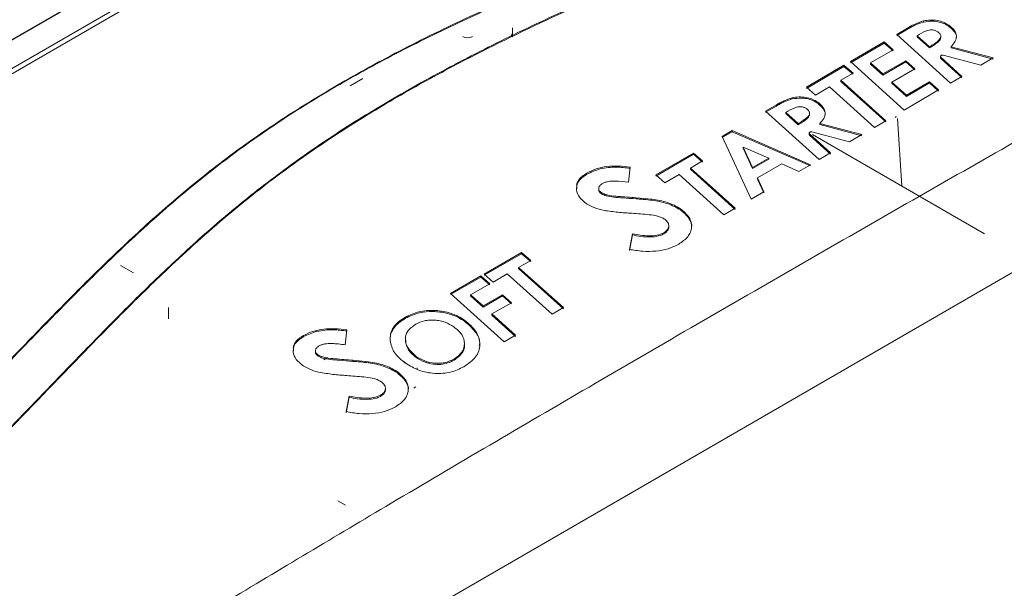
# Model space of a CAD drawing. Header units: millimetres. Extents: x 0 to 2100, y 0 to 1485.
# Tile 108 of 118: x 1598 to 1775, y 1200 to 1302. Entities that reach past the tile are written whole.
import ezdxf

# ---------------------------------------------------------------- set-up
doc = ezdxf.new("R2010")
doc.units = ezdxf.units.MM
doc.header["$LTSCALE"] = 5

msp = doc.modelspace()

# ---------------------------------------------------------------- linework, layer by layer
at = {"color": 7, "linetype": 'Continuous', "lineweight": 15}
for p, q in [((1588.313, 1293.748), (1710.009, 1364.001)), ((1710.027, 1363.913), (1588.331, 1293.66)), ((1588.426, 1288.625), (1711.348, 1359.586)), ((1711.783, 1358.913), (1588.861, 1287.952)), ((1760.023, 1301.607), (1760.023, 1301.402)), ((1686.122, 1300.371), (1686.122, 1298.77)), ((1757.167, 1300.33), (1755.218, 1299.187)), ((1755.218, 1298.982), (1757.167, 1300.125)), ((1757.167, 1300.33), (1757.167, 1300.125)), ((1764.604, 1300.829), (1764.604, 1300.624)), ((1677.172, 1298.813), (1677.164, 1298.809)), ((1677.164, 1298.809), (1677.426, 1298.693)), ((1677.172, 1298.813), (1677.172, 1298.806)), ((1677.426, 1298.693), (1677.73, 1298.621)), ((1677.73, 1298.621), (1678.056, 1298.596)), ((1678.056, 1298.596), (1678.382, 1298.621)), ((1678.382, 1298.621), (1678.686, 1298.693)), ((1678.686, 1298.693), (1678.947, 1298.809)), ((1752.924, 1297.843), (1746.871, 1294.299)), ((1754.559, 1296.433), (1752.924, 1297.843)), ((1752.924, 1297.843), (1752.924, 1297.638)), ((1755.218, 1299.187), (1764.869, 1290.447)), ((1761.089, 1296.959), (1758.861, 1298.954)), ((1758.861, 1298.954), (1758.861, 1298.749)), ((1758.861, 1298.749), (1761.089, 1296.754)), ((1763.138, 1298.637), (1763.138, 1299.007)), ((1746.871, 1294.094), (1752.924, 1297.638)), ((1750.514, 1294.064), (1754.559, 1296.433)), ((1752.924, 1297.638), (1754.559, 1296.228)), ((1761.089, 1296.959), (1761.089, 1296.754)), ((1772.568, 1294.946), (1764.981, 1296.973)), ((1764.981, 1296.973), (1764.981, 1296.768)), ((1764.981, 1296.768), (1772.568, 1294.74)), ((1746.871, 1294.299), (1756.522, 1285.577)), ((1756.823, 1294.461), (1752.74, 1292.072)), ((1752.74, 1291.866), (1756.823, 1294.256)), ((1758.456, 1293.02), (1756.823, 1294.461)), ((1756.823, 1294.461), (1756.823, 1294.256)), ((1756.823, 1294.256), (1758.456, 1292.815)), ((1763.079, 1295.235), (1763.079, 1295.029)), ((1766.902, 1291.634), (1763.154, 1295.085)), ((1763.154, 1295.085), (1763.154, 1294.88)), ((1763.154, 1294.88), (1766.902, 1291.428)), ((1763.567, 1295.437), (1770.317, 1293.63)), ((1770.317, 1293.63), (1772.568, 1294.946)), ((1745.728, 1293.63), (1738.964, 1289.678)), ((1738.964, 1289.473), (1745.728, 1293.426)), ((1747.356, 1292.218), (1745.728, 1293.63)), ((1745.728, 1293.63), (1745.728, 1293.426)), ((1745.728, 1293.426), (1747.356, 1292.013)), ((1752.74, 1292.072), (1750.514, 1294.064)), ((1750.514, 1294.064), (1750.514, 1293.859)), ((1750.514, 1293.859), (1752.74, 1291.866)), ((1754.347, 1290.618), (1758.456, 1293.02)), ((1656.927, 1289.933), (1659.225, 1291.26)), ((1745.171, 1290.94), (1747.356, 1292.218)), ((1753.228, 1283.658), (1745.171, 1290.94)), ((1745.171, 1290.94), (1745.171, 1290.735)), ((1745.171, 1290.735), (1753.228, 1283.452)), ((1752.74, 1292.072), (1752.74, 1291.866)), ((1764.869, 1290.447), (1766.902, 1291.634)), ((1738.964, 1289.678), (1740.577, 1288.257)), ((1740.577, 1288.257), (1743.138, 1289.752)), ((1743.138, 1289.752), (1751.197, 1282.475)), ((1756.947, 1288.247), (1754.347, 1290.618)), ((1754.347, 1290.618), (1754.347, 1290.413)), ((1754.347, 1290.413), (1756.947, 1288.041)), ((1756.522, 1285.577), (1762.733, 1289.2)), ((1761.098, 1290.671), (1756.947, 1288.247)), ((1756.947, 1288.041), (1761.098, 1290.465)), ((1762.733, 1289.2), (1761.098, 1290.671)), ((1761.098, 1290.671), (1761.098, 1290.465)), ((1761.098, 1290.465), (1762.733, 1288.994)), ((1736.421, 1287.796), (1736.421, 1287.592)), ((1756.947, 1288.247), (1756.947, 1288.041)), ((1484.339, 1088.028), (1826.256, 1285.412)), ((1733.565, 1286.527), (1731.616, 1285.391)), ((1731.616, 1285.186), (1733.565, 1286.322)), ((1731.616, 1285.391), (1741.267, 1276.699)), ((1733.565, 1286.527), (1733.565, 1286.322)), ((1741.002, 1287.017), (1741.002, 1286.812)), ((1737.487, 1283.168), (1735.259, 1285.154)), ((1735.259, 1285.154), (1735.259, 1284.949)), ((1735.259, 1284.949), (1737.487, 1282.963)), ((1739.536, 1284.836), (1739.536, 1285.201)), ((1751.197, 1282.475), (1753.228, 1283.658)), ((1755.332, 1284.059), (1756.133, 1271.956)), ((1725.61, 1281.893), (1723.842, 1280.865)), ((1739.684, 1275.779), (1725.61, 1281.893)), ((1725.61, 1281.893), (1725.61, 1281.688)), ((1737.487, 1283.168), (1737.487, 1282.963)), ((1748.966, 1281.177), (1741.379, 1283.183)), ((1741.379, 1283.183), (1741.379, 1282.978)), ((1741.379, 1282.978), (1748.966, 1280.971)), ((1723.842, 1280.66), (1725.61, 1281.688)), ((1723.842, 1280.865), (1729.034, 1269.598)), ((1725.61, 1281.688), (1739.684, 1275.573)), ((1739.477, 1281.454), (1739.477, 1281.249)), ((1743.3, 1277.88), (1739.552, 1281.305)), ((1739.552, 1281.305), (1739.552, 1281.1)), ((1739.552, 1281.1), (1743.3, 1277.675)), ((1739.965, 1281.655), (1746.716, 1279.867)), ((1771.008, 1263.369), (1740.072, 1281.228)), ((1746.716, 1279.867), (1748.966, 1281.177)), ((1729.304, 1275.29), (1727.613, 1278.953)), ((1727.613, 1278.953), (1732.194, 1276.969)), ((1727.613, 1278.953), (1727.613, 1278.748)), ((1727.613, 1278.748), (1729.304, 1275.085)), ((1718.672, 1277.86), (1711.908, 1273.935)), ((1711.908, 1273.73), (1718.672, 1277.655)), ((1720.3, 1276.451), (1718.672, 1277.86)), ((1718.672, 1277.86), (1718.672, 1277.655)), ((1718.672, 1277.655), (1720.3, 1276.246)), ((1732.194, 1276.969), (1729.304, 1275.29)), ((1729.304, 1275.085), (1732.194, 1276.764)), ((1732.194, 1276.969), (1732.194, 1276.764)), ((1741.267, 1276.699), (1743.3, 1277.88)), ((1706.992, 1272.629), (1707.293, 1275.348)), ((1718.115, 1275.183), (1720.3, 1276.451)), ((1726.172, 1267.939), (1718.115, 1275.183)), ((1718.115, 1275.183), (1718.115, 1274.978)), ((1718.115, 1274.978), (1726.172, 1267.734)), ((1729.304, 1275.29), (1729.304, 1275.085)), ((1730.168, 1273.399), (1734.544, 1275.94)), ((1734.544, 1275.94), (1737.611, 1274.575)), ((1737.611, 1274.575), (1739.684, 1275.779)), ((1699.511, 1274.28), (1699.511, 1274.076)), ((1711.908, 1273.935), (1713.521, 1272.518)), ((1713.521, 1272.518), (1716.082, 1274.003)), ((1716.082, 1274.003), (1724.141, 1266.763)), ((1731.301, 1270.913), (1730.168, 1273.399)), ((1730.168, 1273.399), (1730.168, 1273.193)), ((1730.168, 1273.193), (1731.301, 1270.707)), ((1697.622, 1271.67), (1697.615, 1271.247)), ((1701.633, 1271.604), (1701.633, 1271.296)), ((1702.102, 1270.754), (1702.102, 1270.55)), ((1711.182, 1269.597), (1708.362, 1269.847)), ((1708.362, 1269.847), (1708.362, 1269.643)), ((1711.182, 1269.597), (1711.182, 1269.392)), ((1729.034, 1269.598), (1731.301, 1270.913)), ((1716.319, 1267.867), (1716.319, 1267.662)), ((1724.141, 1266.763), (1726.172, 1267.939)), ((1714.222, 1264.607), (1714.222, 1264.812)), ((1707.67, 1263.362), (1707.137, 1260.559)), ((1707.137, 1260.354), (1707.67, 1263.157)), ((1707.67, 1263.362), (1707.67, 1263.157)), ((1713.347, 1263.561), (1713.347, 1263.356)), ((1687.769, 1259.999), (1681.005, 1256.118)), ((1681.005, 1255.913), (1687.769, 1259.794)), ((1689.397, 1258.592), (1687.769, 1259.999)), ((1687.769, 1259.999), (1687.769, 1259.794)), ((1687.769, 1259.794), (1689.397, 1258.387)), ((1617.948, 1256.333), (1615.65, 1257.659)), ((1687.212, 1257.337), (1689.397, 1258.592)), ((1695.269, 1250.1), (1687.212, 1257.337)), ((1687.212, 1257.337), (1687.212, 1257.132)), ((1687.212, 1257.132), (1695.269, 1249.895)), ((1680.43, 1255.789), (1674.952, 1252.655)), ((1674.952, 1252.45), (1680.43, 1255.584)), ((1682.056, 1254.38), (1680.43, 1255.789)), ((1680.43, 1255.789), (1680.43, 1255.584)), ((1680.43, 1255.584), (1682.056, 1254.176)), ((1681.005, 1256.118), (1682.618, 1254.703)), ((1682.618, 1254.703), (1685.179, 1256.171)), ((1685.179, 1256.171), (1693.238, 1248.934)), ((1678.595, 1252.4), (1682.056, 1254.38)), ((1674.952, 1252.655), (1684.603, 1243.983)), ((1680.821, 1250.418), (1678.595, 1252.4)), ((1678.595, 1252.4), (1678.595, 1252.195)), ((1678.595, 1252.195), (1680.821, 1250.213)), ((1684.309, 1252.415), (1680.821, 1250.418)), ((1680.821, 1250.213), (1684.309, 1252.21)), ((1685.934, 1250.981), (1684.309, 1252.415)), ((1684.309, 1252.415), (1684.309, 1252.21)), ((1684.309, 1252.21), (1685.934, 1250.776)), ((1624.268, 1248.092), (1624.268, 1250.133)), ((1680.821, 1250.418), (1680.821, 1250.213)), ((1682.431, 1248.975), (1685.934, 1250.981)), ((1693.238, 1248.934), (1695.269, 1250.1)), ((1666.891, 1248.415), (1666.891, 1248.21)), ((1686.636, 1245.148), (1682.431, 1248.975)), ((1682.431, 1248.975), (1682.431, 1248.77)), ((1682.431, 1248.77), (1686.636, 1244.942)), ((1677.498, 1247.86), (1677.498, 1247.655)), ((1648.565, 1245.105), (1648.565, 1244.9)), ((1656.047, 1243.423), (1656.347, 1246.115)), ((1684.603, 1243.983), (1686.636, 1245.148)), ((1666.855, 1244.484), (1666.855, 1244.277)), ((1677.482, 1243.422), (1677.482, 1243.627)), ((1646.676, 1242.534), (1646.67, 1242.115)), ((1650.687, 1242.432), (1650.687, 1242.137)), ((1651.156, 1241.599), (1651.156, 1241.394)), ((1652.845, 1241.125), (1652.171, 1240.736)), ((1668.824, 1241.325), (1668.824, 1241.12)), ((1660.236, 1240.384), (1657.416, 1240.654)), ((1657.416, 1240.654), (1657.416, 1240.449)), ((1660.236, 1240.384), (1660.236, 1240.179)), ((1666.633, 1240.377), (1666.633, 1240.105)), ((1675.604, 1240.864), (1675.604, 1240.659)), ((1665.373, 1238.623), (1665.373, 1238.417)), ((1668.975, 1239.263), (1668.975, 1239.031)), ((1668.71, 1235.844), (1668.357, 1235.64)), ((1656.725, 1234.209), (1656.192, 1231.417)), ((1656.725, 1234.209), (1656.725, 1234.004)), ((1662.401, 1234.356), (1662.401, 1234.15)), ((1663.277, 1235.391), (1663.277, 1235.597)), ((1656.192, 1231.212), (1656.725, 1234.004)), ((1656.115, 1214.615), (1654.718, 1215.421))]:
    msp.add_line(p, q, dxfattribs=at)
at = {"color": 7, "linetype": 'Continuous', "lineweight": 15, "flags": 128}
msp.add_lwpolyline([(1686.131, 1298.765), (1685.995, 1298.882), (1685.948, 1299.02), (1685.995, 1299.158), (1686.122, 1299.27)], dxfattribs=at)
at = {"color": 7, "linetype": 'Continuous', "lineweight": 15}
msp.add_ellipse((1754.973, 1283.759), major_axis=(0.202, 0.592), ratio=0.5025309, start_param=6.255667, end_param=6.9677046, dxfattribs=at)
for points, knots in [([(1413.666, 1147.244), (1424.425, 1150.242), (1442.019, 1155.145), (1466.019, 1162.449), (1484.298, 1168.539), (1500.647, 1174.626), (1515.069, 1180.654), (1528.818, 1187.19), (1541.699, 1194.262), (1553.375, 1201.854), (1563.785, 1209.907), (1573.297, 1218.22), (1582.194, 1226.769), (1590.711, 1235.45), (1598.892, 1243.958), (1606.943, 1252.222), (1615.027, 1260.194), (1623.563, 1268.004), (1632.819, 1275.672), (1643.102, 1283.047), (1654.412, 1290.07), (1666.471, 1296.667), (1680.64, 1303.539), (1697.023, 1310.561), (1715.597, 1317.703), (1734.653, 1324.429), (1754.002, 1330.877), (1766.989, 1335.087), (1773.479, 1337.19)], [0, 0, 0, 0, 0.0718853, 0.1175656, 0.1632378, 0.1988484, 0.2345954, 0.2703273, 0.3059544, 0.341464, 0.3760229, 0.4106154, 0.4452777, 0.4799721, 0.5146167, 0.5467089, 0.5788177, 0.6108984, 0.6429522, 0.676192, 0.7095055, 0.74284, 0.7761085, 0.8208156, 0.8655585, 0.9103692, 0.9552105, 1, 1, 1, 1]), ([(1773.625, 1336.806), (1765.536, 1334.215), (1749.355, 1329.031), (1725.311, 1320.962), (1705.705, 1313.763), (1690.467, 1307.578), (1678.858, 1302.49), (1667.198, 1296.885), (1655.6, 1290.666), (1644.589, 1283.938), (1634.358, 1276.675), (1624.811, 1268.941), (1615.915, 1260.858), (1607.434, 1252.536), (1598.43, 1243.31), (1588.76, 1233.243), (1578.009, 1222.458), (1568.398, 1213.672), (1560.075, 1206.867), (1553.45, 1201.899), (1546.4, 1197.118), (1538.886, 1192.539), (1530.934, 1188.18), (1522.552, 1183.987), (1513.8, 1179.97), (1501.645, 1174.83), (1485.811, 1168.857), (1466.136, 1162.251), (1450.07, 1157.319), (1432.627, 1152.184), (1421.868, 1149.149), (1413.796, 1146.872)], [0, 0, 0, 0, 0.05581642, 0.11164525, 0.16762674, 0.19571501, 0.22380134, 0.25536653, 0.28702197, 0.31903305, 0.35178374, 0.38454165, 0.41798199, 0.45157345, 0.48518049, 0.5283673, 0.57155981, 0.61486749, 0.63661618, 0.6583628, 0.68019045, 0.70201724, 0.72407001, 0.74612445, 0.76871519, 0.79130699, 0.83672604, 0.88237703, 0.92810612, 0.94605834, 1, 1, 1, 1]), ([(1414.241, 1144.13), (1425.206, 1146.831), (1443.415, 1151.317), (1468.503, 1158.109), (1488.857, 1164.236), (1504.913, 1169.748), (1516.854, 1174.366), (1525.646, 1178.069), (1534.208, 1182.019), (1542.52, 1186.248), (1550.437, 1190.757), (1558.887, 1196.168), (1567.618, 1202.561), (1576.524, 1209.964), (1586.271, 1218.918), (1596.746, 1229.431), (1606.915, 1240.061), (1615.963, 1249.321), (1623.935, 1257.145), (1632.323, 1264.774), (1641.306, 1272.167), (1651.086, 1279.262), (1661.793, 1286.091), (1673.335, 1292.608), (1685.606, 1298.871), (1698.382, 1304.834), (1712.143, 1310.783), (1726.818, 1316.717), (1747.536, 1324.666), (1763.368, 1330.394), (1773.927, 1334.214)], [0, 0, 0, 0, 0.0717796, 0.1192066, 0.1667053, 0.2098058, 0.2314603, 0.2531138, 0.2752237, 0.2973317, 0.3196878, 0.3420444, 0.37315, 0.4043802, 0.4358437, 0.4832311, 0.5306265, 0.5622643, 0.5939111, 0.6251137, 0.6563104, 0.6878694, 0.7194283, 0.7521187, 0.7848135, 0.8177868, 0.850763, 0.8880286, 0.9253215, 1, 1, 1, 1]), ([(1774.085, 1333.833), (1763.537, 1330.061), (1747.71, 1324.403), (1726.974, 1316.521), (1710.78, 1310.017), (1694.142, 1302.783), (1679.154, 1295.514), (1666.607, 1288.71), (1656.309, 1282.524), (1645.58, 1275.27), (1634.78, 1266.802), (1624.797, 1257.81), (1616.106, 1249.291), (1605.803, 1238.744), (1595.694, 1228.139), (1585.115, 1217.692), (1576.746, 1209.992), (1567.748, 1202.505), (1558.27, 1195.554), (1548.226, 1189.261), (1537.787, 1183.604), (1526.602, 1178.291), (1514.746, 1173.325), (1502.315, 1168.671), (1486.987, 1163.478), (1468.618, 1157.91), (1443.541, 1151.05), (1425.322, 1146.495), (1414.36, 1143.755)], [0, 0, 0, 0, 0.0745622, 0.1118812, 0.1491975, 0.1931104, 0.2370136, 0.2667684, 0.2965395, 0.3262816, 0.3660083, 0.4059114, 0.4374187, 0.4689286, 0.5319696, 0.5634327, 0.5948912, 0.6265819, 0.6582626, 0.6869038, 0.715586, 0.7442408, 0.7738976, 0.8035792, 0.8332496, 0.8806839, 0.9282105, 1, 1, 1, 1]), ([(1760.023, 1301.607), (1759.502, 1301.434), (1758.457, 1301.088), (1757.598, 1300.583), (1757.167, 1300.33)], [0, 0, 0, 0, 0.4990996, 1, 1, 1, 1]), ([(1757.167, 1300.125), (1757.386, 1300.25), (1757.824, 1300.498), (1758.72, 1300.976), (1759.504, 1301.233), (1760.023, 1301.402)], [0, 0, 0, 0, 0.2520715, 0.5041921, 1, 1, 1, 1]), ([(1764.604, 1300.829), (1764.288, 1301.017), (1763.661, 1301.392), (1762.477, 1301.731), (1761.213, 1301.795), (1760.421, 1301.67), (1760.023, 1301.607)], [0, 0, 0, 0, 0.250967, 0.4993548, 0.7482798, 1, 1, 1, 1]), ([(1760.023, 1301.402), (1760.566, 1301.483), (1761.502, 1301.621), (1762.894, 1301.437), (1763.882, 1301.07), (1764.394, 1300.753), (1764.604, 1300.624)], [0, 0, 0, 0, 0.3392359, 0.5846583, 0.8296836, 1, 1, 1, 1]), ([(1758.861, 1298.954), (1759.384, 1299.276), (1760.037, 1299.679), (1761.025, 1299.985), (1761.498, 1300.015), (1761.868, 1299.963), (1762.225, 1299.866), (1762.439, 1299.737), (1762.582, 1299.651)], [0, 0, 0, 0, 0.5011606, 0.6259504, 0.750066, 0.8125609, 0.8749, 1, 1, 1, 1]), ([(1762.582, 1299.651), (1762.72, 1299.538), (1762.927, 1299.369), (1763.09, 1299.105), (1763.167, 1298.831), (1763.077, 1298.486), (1762.469, 1297.779), (1761.702, 1297.323), (1761.089, 1296.959)], [0, 0, 0, 0, 0.1248528, 0.1866773, 0.2488707, 0.373243, 0.499189, 1, 1, 1, 1]), ([(1764.981, 1296.973), (1765.246, 1297.266), (1765.775, 1297.85), (1766.04, 1298.892), (1765.662, 1299.968), (1764.957, 1300.541), (1764.604, 1300.829)], [0, 0, 0, 0, 0.2494763, 0.499323, 0.7493073, 1, 1, 1, 1]), ([(1764.604, 1300.624), (1764.996, 1300.286), (1765.673, 1299.703), (1765.995, 1298.937), (1765.922, 1298.617), (1765.915, 1298.586)], [0, 0, 0, 0, 0.5542116, 0.9571064, 1, 1, 1, 1]), ([(1482.12, 1110.083), (1492.074, 1115.65), (1512.214, 1126.913), (1542.908, 1143.882), (1573.954, 1161.202), (1604.445, 1179.073), (1634.39, 1197.127), (1666.088, 1216.083), (1700.113, 1236.015), (1736.353, 1256.984), (1772.74, 1277.807), (1796.983, 1291.515), (1809.009, 1298.315)], [0, 0, 0, 0, 0.0902204, 0.18253, 0.277185, 0.3715333, 0.4645307, 0.5572065, 0.6670157, 0.7792147, 0.8904781, 1, 1, 1, 1]), ([(1761.089, 1296.754), (1761.407, 1296.945), (1761.999, 1297.301), (1762.672, 1297.82), (1763.082, 1298.262), (1763.118, 1298.532), (1763.133, 1298.637)], [0, 0, 0, 0, 0.3583228, 0.6665193, 0.8689291, 1, 1, 1, 1]), ([(1763.567, 1295.437), (1763.526, 1295.445), (1763.443, 1295.461), (1763.317, 1295.45), (1763.207, 1295.415), (1763.124, 1295.357), (1763.079, 1295.282), (1763.076, 1295.201), (1763.107, 1295.133), (1763.143, 1295.097), (1763.154, 1295.085)], [0, 0, 0, 0, 0.1336863, 0.267395, 0.4005686, 0.5332523, 0.6659016, 0.7989814, 0.9327738, 1, 1, 1, 1]), ([(1763.081, 1295.03), (1763.083, 1295.005), (1763.088, 1294.952), (1763.132, 1294.905), (1763.154, 1294.88)], [0, 0, 0, 0, 0.4752513, 1, 1, 1, 1]), ([(1736.421, 1287.796), (1735.9, 1287.625), (1734.855, 1287.281), (1733.996, 1286.779), (1733.565, 1286.527)], [0, 0, 0, 0, 0.49910002, 1, 1, 1, 1]), ([(1733.565, 1286.322), (1733.784, 1286.446), (1734.222, 1286.694), (1735.118, 1287.169), (1735.902, 1287.423), (1736.421, 1287.592)], [0, 0, 0, 0, 0.25207054, 0.50419013, 1, 1, 1, 1]), ([(1741.002, 1287.017), (1740.686, 1287.205), (1740.059, 1287.579), (1738.875, 1287.917), (1737.611, 1287.982), (1736.819, 1287.859), (1736.421, 1287.796)], [0, 0, 0, 0, 0.2509653, 0.4993529, 0.7482788, 1, 1, 1, 1]), ([(1736.421, 1287.592), (1736.964, 1287.671), (1737.899, 1287.807), (1739.292, 1287.623), (1740.281, 1287.257), (1740.792, 1286.941), (1741.002, 1286.812)], [0, 0, 0, 0, 0.3392213, 0.5847206, 0.8298239, 1, 1, 1, 1]), ([(1735.259, 1285.154), (1735.782, 1285.475), (1736.435, 1285.876), (1737.423, 1286.18), (1737.896, 1286.21), (1738.266, 1286.158), (1738.623, 1286.061), (1738.837, 1285.932), (1738.98, 1285.847)], [0, 0, 0, 0, 0.5011617, 0.6259518, 0.750068, 0.8125625, 0.8749013, 1, 1, 1, 1]), ([(1738.98, 1285.847), (1739.119, 1285.734), (1739.325, 1285.566), (1739.488, 1285.303), (1739.566, 1285.03), (1739.475, 1284.687), (1738.867, 1283.984), (1738.1, 1283.531), (1737.487, 1283.168)], [0, 0, 0, 0, 0.1248513, 0.1866745, 0.2488677, 0.3732399, 0.4991881, 1, 1, 1, 1]), ([(1741.379, 1283.183), (1741.644, 1283.473), (1742.173, 1284.055), (1742.439, 1285.091), (1742.06, 1286.16), (1741.355, 1286.731), (1741.002, 1287.017)], [0, 0, 0, 0, 0.2494746, 0.499322, 0.7493076, 1, 1, 1, 1]), ([(1741.002, 1286.812), (1741.394, 1286.476), (1742.072, 1285.896), (1742.393, 1285.134), (1742.32, 1284.816), (1742.313, 1284.786)], [0, 0, 0, 0, 0.5544147, 0.9571422, 1, 1, 1, 1]), ([(1737.487, 1282.963), (1737.805, 1283.153), (1738.397, 1283.507), (1739.07, 1284.023), (1739.48, 1284.463), (1739.516, 1284.731), (1739.531, 1284.836)], [0, 0, 0, 0, 0.3583055, 0.6663085, 0.8689104, 1, 1, 1, 1]), ([(1739.965, 1281.655), (1739.924, 1281.663), (1739.841, 1281.679), (1739.715, 1281.668), (1739.605, 1281.633), (1739.522, 1281.575), (1739.477, 1281.501), (1739.474, 1281.42), (1739.505, 1281.353), (1739.541, 1281.317), (1739.552, 1281.305)], [0, 0, 0, 0, 0.1337344, 0.2674896, 0.4007447, 0.5335214, 0.6662334, 0.7993179, 0.9330532, 1, 1, 1, 1]), ([(1739.479, 1281.249), (1739.481, 1281.224), (1739.486, 1281.171), (1739.53, 1281.125), (1739.552, 1281.1)], [0, 0, 0, 0, 0.4755079, 1, 1, 1, 1]), ([(1707.293, 1275.348), (1706.592, 1275.427), (1705.195, 1275.585), (1703.091, 1275.49), (1701.105, 1275.079), (1700.042, 1274.546), (1699.511, 1274.28)], [0, 0, 0, 0, 0.2509663, 0.5000442, 0.7500782, 1, 1, 1, 1]), ([(1699.511, 1274.076), (1700.272, 1274.432), (1701.799, 1275.146), (1704.636, 1275.425), (1706.452, 1275.232), (1707.293, 1275.143)], [0, 0, 0, 0, 0.3477221, 0.6979677, 1, 1, 1, 1]), ([(1699.511, 1274.28), (1699.202, 1274.077), (1698.586, 1273.673), (1697.897, 1272.938), (1697.719, 1272.382), (1697.629, 1272.103)], [0, 0, 0, 0, 0.3349446, 0.6666781, 1, 1, 1, 1]), ([(1697.677, 1271.458), (1697.687, 1271.803), (1697.708, 1272.6), (1698.568, 1273.466), (1699.282, 1273.927), (1699.511, 1274.076)], [0, 0, 0, 0, 0.34005662, 0.78764097, 1, 1, 1, 1]), ([(1697.615, 1271.247), (1697.748, 1270.795), (1698.013, 1269.889), (1698.955, 1269.146), (1699.427, 1268.775)], [0, 0, 0, 0, 0.4997596, 1, 1, 1, 1]), ([(1702.102, 1270.754), (1702.022, 1270.817), (1701.863, 1270.941), (1701.643, 1271.23), (1701.595, 1271.627), (1701.816, 1272.071), (1702.133, 1272.297), (1702.294, 1272.411)], [0, 0, 0, 0, 0.1245675, 0.2489364, 0.4989841, 0.7470956, 1, 1, 1, 1]), ([(1701.636, 1271.297), (1701.651, 1271.166), (1701.68, 1270.915), (1701.935, 1270.677), (1702.08, 1270.566), (1702.102, 1270.55)], [0, 0, 0, 0, 0.4795397, 0.9241816, 1, 1, 1, 1]), ([(1702.294, 1272.411), (1702.454, 1272.485), (1702.773, 1272.631), (1703.528, 1272.805), (1704.958, 1272.886), (1706.179, 1272.731), (1706.992, 1272.629)], [0, 0, 0, 0, 0.1251806, 0.2499815, 0.5000156, 1, 1, 1, 1]), ([(1708.362, 1269.847), (1707.288, 1269.923), (1705.677, 1270.036), (1703.797, 1270.192), (1702.75, 1270.426), (1702.317, 1270.645), (1702.102, 1270.754)], [0, 0, 0, 0, 0.5008137, 0.75100344, 0.87577347, 1, 1, 1, 1]), ([(1702.102, 1270.55), (1702.376, 1270.417), (1703.037, 1270.098), (1704.413, 1269.935), (1706.211, 1269.786), (1707.561, 1269.696), (1708.362, 1269.643)], [0, 0, 0, 0, 0.1543779, 0.3717286, 0.6273084, 1, 1, 1, 1]), ([(1708.362, 1269.643), (1708.598, 1269.628), (1709.069, 1269.598), (1710.011, 1269.524), (1710.714, 1269.444), (1711.182, 1269.392)], [0, 0, 0, 0, 0.2504112, 0.50082853, 1, 1, 1, 1]), ([(1716.319, 1267.867), (1715.561, 1268.288), (1714.042, 1269.131), (1712.136, 1269.441), (1711.182, 1269.597)], [0, 0, 0, 0, 0.4989724, 1, 1, 1, 1]), ([(1699.427, 1268.775), (1699.899, 1268.509), (1700.844, 1267.978), (1702.018, 1267.699), (1702.604, 1267.56)], [0, 0, 0, 0, 0.5006941, 1, 1, 1, 1]), ([(1711.182, 1269.392), (1711.658, 1269.313), (1712.611, 1269.157), (1714.453, 1268.707), (1715.578, 1268.077), (1716.319, 1267.662)], [0, 0, 0, 0, 0.25422127, 0.50894353, 1, 1, 1, 1]), ([(1716.005, 1261.499), (1716.618, 1261.918), (1717.539, 1262.547), (1718.166, 1263.648), (1718.362, 1264.529), (1718.276, 1265.429), (1717.808, 1266.623), (1716.915, 1267.369), (1716.319, 1267.867)], [0, 0, 0, 0, 0.249516, 0.3751988, 0.5003197, 0.6258589, 0.7505898, 1, 1, 1, 1]), ([(1702.604, 1267.56), (1703.434, 1267.439), (1705.096, 1267.195), (1706.778, 1267.093), (1707.62, 1267.042)], [0, 0, 0, 0, 0.4996286, 1, 1, 1, 1]), ([(1707.62, 1267.042), (1708.642, 1266.975), (1710.171, 1266.875), (1711.962, 1266.642), (1712.905, 1266.322), (1713.303, 1266.091), (1713.502, 1265.975)], [0, 0, 0, 0, 0.5007529, 0.7486711, 0.8736036, 1, 1, 1, 1]), ([(1713.502, 1265.975), (1713.723, 1265.786), (1714.056, 1265.503), (1714.214, 1265.051), (1714.241, 1264.601), (1714.036, 1264.044), (1713.577, 1263.722), (1713.347, 1263.561)], [0, 0, 0, 0, 0.2476874, 0.3730414, 0.4986294, 0.7486834, 1, 1, 1, 1]), ([(1716.319, 1267.662), (1716.88, 1267.178), (1717.966, 1266.241), (1718.453, 1265.038), (1718.318, 1264.505), (1718.317, 1264.5)], [0, 0, 0, 0, 0.5145659, 0.9961067, 1, 1, 1, 1]), ([(1713.347, 1263.356), (1713.606, 1263.552), (1714.057, 1263.894), (1714.268, 1264.378), (1714.215, 1264.592), (1714.211, 1264.606)], [0, 0, 0, 0, 0.5560757, 0.9698569, 1, 1, 1, 1]), ([(1713.347, 1263.561), (1712.948, 1263.39), (1712.146, 1263.047), (1710.128, 1262.936), (1708.652, 1263.192), (1707.67, 1263.362)], [0, 0, 0, 0, 0.2492637, 0.5002075, 1, 1, 1, 1]), ([(1707.67, 1263.157), (1708.164, 1263.066), (1709.364, 1262.845), (1711.09, 1262.735), (1712.533, 1262.969), (1713.124, 1263.25), (1713.347, 1263.356)], [0, 0, 0, 0, 0.2534303, 0.6151817, 0.8544421, 1, 1, 1, 1]), ([(1707.137, 1260.559), (1707.923, 1260.434), (1709.496, 1260.182), (1711.895, 1260.187), (1714.178, 1260.598), (1715.395, 1261.199), (1716.005, 1261.499)], [0, 0, 0, 0, 0.2489891, 0.4985893, 0.7486954, 1, 1, 1, 1]), ([(1666.891, 1248.415), (1666.456, 1248.135), (1665.591, 1247.58), (1664.652, 1246.561), (1664.128, 1245.414), (1664.114, 1244.606), (1664.107, 1244.2)], [0, 0, 0, 0, 0.2511992, 0.5001632, 0.7490232, 1, 1, 1, 1]), ([(1664.129, 1244.256), (1664.137, 1244.565), (1664.161, 1245.457), (1664.956, 1246.904), (1666.229, 1247.763), (1666.891, 1248.21)], [0, 0, 0, 0, 0.2029224, 0.5859203, 1, 1, 1, 1]), ([(1677.498, 1247.86), (1676.738, 1248.309), (1675.595, 1248.983), (1673.684, 1249.449), (1672.201, 1249.62), (1670.719, 1249.596), (1668.806, 1249.324), (1667.657, 1248.778), (1666.891, 1248.415)], [0, 0, 0, 0, 0.2488305, 0.3741775, 0.4992343, 0.6245944, 0.7496497, 1, 1, 1, 1]), ([(1666.891, 1248.21), (1667.709, 1248.591), (1669.156, 1249.265), (1671.829, 1249.475), (1674.264, 1249.187), (1676.186, 1248.483), (1677.141, 1247.88), (1677.498, 1247.655)], [0, 0, 0, 0, 0.2654885, 0.4690925, 0.6725479, 0.8777042, 1, 1, 1, 1]), ([(1668.824, 1241.325), (1668.3, 1241.781), (1667.25, 1242.694), (1666.795, 1244.07), (1666.901, 1245.128), (1667.353, 1246.147), (1668.17, 1246.731), (1668.714, 1247.12)], [0, 0, 0, 0, 0.24884066, 0.49865695, 0.62418904, 0.7494391, 1, 1, 1, 1]), ([(1668.714, 1247.12), (1669.205, 1247.354), (1669.945, 1247.707), (1671.183, 1247.879), (1672.151, 1247.881), (1673.112, 1247.744), (1674.338, 1247.401), (1675.072, 1246.953), (1675.561, 1246.655)], [0, 0, 0, 0, 0.2475454, 0.3727915, 0.4982244, 0.6237515, 0.7489978, 1, 1, 1, 1]), ([(1675.561, 1246.655), (1676.103, 1246.206), (1677.184, 1245.309), (1677.619, 1243.651), (1677.228, 1242.03), (1676.146, 1241.253), (1675.604, 1240.864)], [0, 0, 0, 0, 0.2500738, 0.4995852, 0.7496762, 1, 1, 1, 1]), ([(1677.358, 1239.47), (1678.157, 1240.021), (1679.359, 1240.849), (1680.119, 1242.311), (1680.377, 1243.852), (1679.791, 1245.885), (1678.263, 1247.201), (1677.498, 1247.86)], [0, 0, 0, 0, 0.2494443, 0.3749491, 0.5000058, 0.7496342, 1, 1, 1, 1]), ([(1677.498, 1247.655), (1678.174, 1247.072), (1679.528, 1245.905), (1680.35, 1244.288), (1680.177, 1243.443), (1680.146, 1243.288)], [0, 0, 0, 0, 0.4488582, 0.89868852, 1, 1, 1, 1]), ([(1648.565, 1245.105), (1648.256, 1244.906), (1647.64, 1244.51), (1646.952, 1243.787), (1646.773, 1243.237), (1646.683, 1242.962)], [0, 0, 0, 0, 0.3349466, 0.6666802, 1, 1, 1, 1]), ([(1646.732, 1242.321), (1646.741, 1242.662), (1646.763, 1243.451), (1647.623, 1244.303), (1648.336, 1244.755), (1648.565, 1244.9)], [0, 0, 0, 0, 0.3402311, 0.7873844, 1, 1, 1, 1]), ([(1656.347, 1246.115), (1655.646, 1246.199), (1654.25, 1246.364), (1652.146, 1246.282), (1650.16, 1245.886), (1649.097, 1245.365), (1648.565, 1245.105)], [0, 0, 0, 0, 0.2509709, 0.5000498, 0.750087, 1, 1, 1, 1]), ([(1648.565, 1244.9), (1649.327, 1245.248), (1650.855, 1245.947), (1653.691, 1246.207), (1655.507, 1246.004), (1656.347, 1245.911)], [0, 0, 0, 0, 0.3478427, 0.6982029, 1, 1, 1, 1]), ([(1651.156, 1241.599), (1651.076, 1241.661), (1650.918, 1241.786), (1650.698, 1242.073), (1650.649, 1242.466), (1650.87, 1242.905), (1651.188, 1243.127), (1651.348, 1243.239)], [0, 0, 0, 0, 0.1245644, 0.2489316, 0.4989786, 0.7470895, 1, 1, 1, 1]), ([(1651.348, 1243.239), (1651.508, 1243.311), (1651.827, 1243.454), (1652.583, 1243.621), (1654.013, 1243.692), (1655.233, 1243.531), (1656.047, 1243.423)], [0, 0, 0, 0, 0.1251784, 0.2499779, 0.5000054, 1, 1, 1, 1]), ([(1664.107, 1244.2), (1664.275, 1243.454), (1664.612, 1241.961), (1666.15, 1240.722), (1666.92, 1240.102)], [0, 0, 0, 0, 0.4995096, 1, 1, 1, 1]), ([(1666.912, 1244.28), (1666.927, 1243.959), (1666.966, 1243.18), (1667.654, 1242.067), (1668.474, 1241.403), (1668.824, 1241.12)], [0, 0, 0, 0, 0.2853139, 0.6949857, 1, 1, 1, 1]), ([(1675.604, 1240.659), (1676.148, 1241.065), (1677.161, 1241.823), (1677.591, 1242.9), (1677.473, 1243.402), (1677.469, 1243.421)], [0, 0, 0, 0, 0.5270559, 0.9825214, 1, 1, 1, 1]), ([(1646.67, 1242.115), (1646.802, 1241.666), (1647.068, 1240.768), (1648.01, 1240.027), (1648.481, 1239.656)], [0, 0, 0, 0, 0.499757, 1, 1, 1, 1]), ([(1650.69, 1242.137), (1650.705, 1242.008), (1650.734, 1241.759), (1650.989, 1241.522), (1651.134, 1241.41), (1651.156, 1241.394)], [0, 0, 0, 0, 0.4786267, 0.923299, 1, 1, 1, 1]), ([(1657.416, 1240.654), (1656.342, 1240.737), (1654.731, 1240.861), (1652.851, 1241.029), (1651.805, 1241.269), (1651.372, 1241.489), (1651.156, 1241.599)], [0, 0, 0, 0, 0.5008122, 0.751002, 0.8757731, 1, 1, 1, 1]), ([(1651.156, 1241.394), (1651.43, 1241.261), (1652.092, 1240.94), (1653.47, 1240.768), (1655.267, 1240.608), (1656.617, 1240.508), (1657.416, 1240.449)], [0, 0, 0, 0, 0.1544081, 0.3720098, 0.6280579, 1, 1, 1, 1]), ([(1675.604, 1240.864), (1675.12, 1240.627), (1674.392, 1240.27), (1673.169, 1240.087), (1671.898, 1240.104), (1670.291, 1240.451), (1669.314, 1241.034), (1668.824, 1241.325)], [0, 0, 0, 0, 0.2494702, 0.3753947, 0.5003977, 0.7501048, 1, 1, 1, 1]), ([(1668.824, 1241.12), (1669.301, 1240.834), (1670.187, 1240.303), (1671.771, 1239.919), (1673.224, 1239.858), (1674.538, 1240.12), (1675.24, 1240.475), (1675.604, 1240.659)], [0, 0, 0, 0, 0.2438863, 0.4532234, 0.6310449, 0.808947, 1, 1, 1, 1]), ([(1648.481, 1239.656), (1648.954, 1239.389), (1649.898, 1238.855), (1651.072, 1238.57), (1651.658, 1238.428)], [0, 0, 0, 0, 0.5006933, 1, 1, 1, 1]), ([(1657.416, 1240.449), (1657.652, 1240.433), (1658.124, 1240.4), (1659.065, 1240.319), (1659.768, 1240.235), (1660.236, 1240.179)], [0, 0, 0, 0, 0.2504103, 0.5008266, 1, 1, 1, 1]), ([(1665.373, 1238.623), (1664.615, 1239.048), (1663.096, 1239.899), (1661.191, 1240.222), (1660.236, 1240.384)], [0, 0, 0, 0, 0.4989747, 1, 1, 1, 1]), ([(1660.236, 1240.179), (1660.712, 1240.097), (1661.665, 1239.934), (1663.507, 1239.473), (1664.632, 1238.836), (1665.373, 1238.417)], [0, 0, 0, 0, 0.2542134, 0.5089268, 1, 1, 1, 1]), ([(1666.92, 1240.102), (1667.664, 1239.649), (1668.785, 1238.968), (1670.66, 1238.45), (1672.132, 1238.249), (1673.601, 1238.267), (1675.478, 1238.555), (1676.606, 1239.104), (1677.358, 1239.47)], [0, 0, 0, 0, 0.24798541, 0.3733117, 0.49866966, 0.62408242, 0.74924446, 1, 1, 1, 1]), ([(1651.658, 1238.428), (1652.489, 1238.3), (1654.151, 1238.046), (1655.833, 1237.93), (1656.674, 1237.873)], [0, 0, 0, 0, 0.4996293, 1, 1, 1, 1]), ([(1656.674, 1237.873), (1657.697, 1237.798), (1659.228, 1237.686), (1661.02, 1237.438), (1661.964, 1237.111), (1662.359, 1236.878), (1662.557, 1236.761)], [0, 0, 0, 0, 0.5009046, 0.749739, 0.87453, 1, 1, 1, 1]), ([(1665.059, 1232.271), (1665.672, 1232.684), (1666.593, 1233.306), (1667.22, 1234.4), (1667.416, 1235.279), (1667.33, 1236.178), (1666.862, 1237.373), (1665.969, 1238.123), (1665.373, 1238.623)], [0, 0, 0, 0, 0.2495188, 0.3751991, 0.5003174, 0.6258478, 0.7505754, 1, 1, 1, 1]), ([(1665.373, 1238.417), (1665.934, 1237.931), (1667.02, 1236.99), (1667.508, 1235.786), (1667.372, 1235.254), (1667.371, 1235.25)], [0, 0, 0, 0, 0.51438937, 0.99616194, 1, 1, 1, 1]), ([(1662.557, 1236.761), (1662.778, 1236.572), (1663.11, 1236.287), (1663.268, 1235.835), (1663.296, 1235.386), (1663.09, 1234.831), (1662.631, 1234.515), (1662.401, 1234.356)], [0, 0, 0, 0, 0.2476928, 0.3730436, 0.4986288, 0.7486793, 1, 1, 1, 1]), ([(1662.401, 1234.356), (1662.002, 1234.189), (1661.2, 1233.853), (1659.181, 1233.762), (1657.707, 1234.03), (1656.725, 1234.209)], [0, 0, 0, 0, 0.2492617, 0.5002075, 1, 1, 1, 1]), ([(1656.725, 1234.004), (1657.219, 1233.909), (1658.418, 1233.677), (1660.145, 1233.551), (1661.588, 1233.771), (1662.178, 1234.046), (1662.401, 1234.15)], [0, 0, 0, 0, 0.2534462, 0.6153878, 0.8545636, 1, 1, 1, 1]), ([(1662.401, 1234.15), (1662.66, 1234.344), (1663.111, 1234.681), (1663.322, 1235.161), (1663.269, 1235.375), (1663.265, 1235.39)], [0, 0, 0, 0, 0.5555225, 0.96886323, 1, 1, 1, 1]), ([(1656.192, 1231.417), (1656.977, 1231.284), (1658.549, 1231.016), (1660.948, 1230.997), (1663.231, 1231.386), (1664.449, 1231.976), (1665.059, 1232.271)], [0, 0, 0, 0, 0.24900076, 0.49861392, 0.74871369, 1, 1, 1, 1])]:
    msp.add_open_spline(points, degree=3, knots=knots, dxfattribs=at)

doc.saveas('drawing.dxf')
